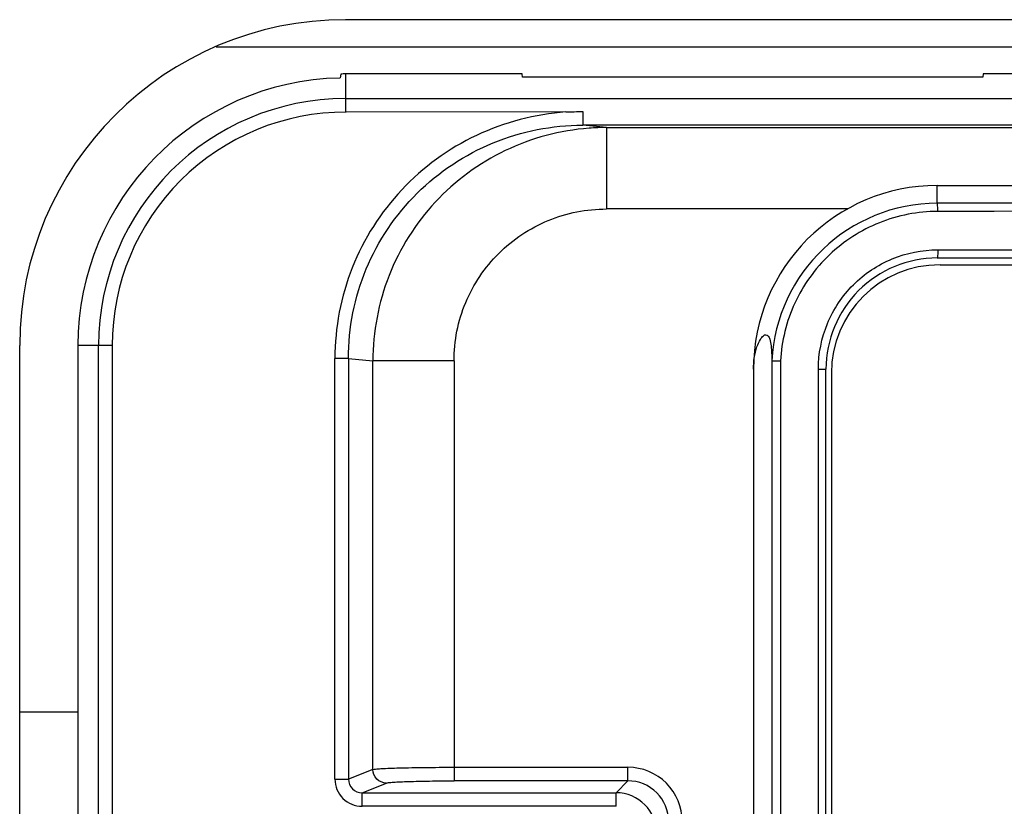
# Model space of a CAD drawing. Header units: millimetres. Extents: x 0 to 2500, y 0 to 2200.
# Tile 42 of 67: x 1763 to 1800, y 1193 to 1222. Entities that reach past the tile are written whole.
import ezdxf

# ---------------------------------------------------------------- set-up
doc = ezdxf.new("R2010")
doc.units = ezdxf.units.MM
doc.header["$LTSCALE"] = 143.407407
doc.layers.add('00_COMPONENTS', color=7, linetype='CONTINUOUS')

msp = doc.modelspace()

# ---------------------------------------------------------------- linework, layer by layer
at = {"layer": '00_COMPONENTS', "color": 7, "linetype": 'CONTINUOUS'}
for p, q in [((1885.237, 1222.138), (1775.237, 1222.138)), ((1770.469, 1221.138), (1890.005, 1221.138)), ((1775.061, 1220.137), (1775.036, 1219.99)), ((1781.75, 1220.138), (1775.237, 1220.138)), ((1775.237, 1220.138), (1775.237, 1218.738)), ((1781.757, 1220.025), (1781.75, 1220.138)), ((1798.723, 1220.138), (1798.716, 1220.025)), ((1861.75, 1220.138), (1798.723, 1220.138)), ((1798.717, 1220.025), (1781.757, 1220.025)), ((1775.237, 1219.23), (1885.237, 1219.23)), ((1783.357, 1218.738), (1775.259, 1218.736)), ((1783.975, 1218.752), (1783.975, 1218.252)), ((1883.498, 1218.252), (1783.975, 1218.252)), ((1784.853, 1218.164), (1783.975, 1218.252)), ((1784.853, 1218.164), (1882.621, 1218.164)), ((1784.853, 1218.164), (1784.853, 1215.164)), ((1797.037, 1216.029), (1863.437, 1216.029)), ((1797.037, 1215.373), (1797.037, 1216.029)), ((1793.729, 1215.164), (1784.853, 1215.164)), ((1797.054, 1213.658), (1863.42, 1213.658)), ((1797.037, 1213.358), (1863.437, 1213.358)), ((1797.137, 1213.108), (1863.337, 1213.108)), ((1763.237, 1070.638), (1763.237, 1210.138)), ((1766.644, 1210.138), (1765.384, 1210.138)), ((1765.384, 1210.138), (1765.384, 1071.785)), ((1766.145, 1081.638), (1766.145, 1210.138)), ((1766.644, 1210.138), (1766.644, 1081.638)), ((1775.346, 1209.658), (1774.848, 1209.658)), ((1774.848, 1194.153), (1774.848, 1209.658)), ((1775.346, 1209.658), (1776.247, 1209.568)), ((1775.346, 1209.658), (1775.346, 1194.153)), ((1779.236, 1209.568), (1776.247, 1209.568)), ((1776.247, 1194.513), (1776.247, 1209.568)), ((1779.236, 1209.568), (1779.236, 1194.093)), ((1790.942, 1209.574), (1790.942, 1096.543)), ((1791.261, 1209.564), (1791.261, 1096.552)), ((1790.266, 1209.258), (1790.266, 1148.094)), ((1792.656, 1209.258), (1792.937, 1209.258)), ((1792.656, 1096.858), (1792.656, 1209.258)), ((1792.937, 1096.858), (1792.937, 1209.258)), ((1793.137, 1209.108), (1793.137, 1097.008)), ((1763.237, 1196.638), (1765.384, 1196.638)), ((1776.247, 1194.513), (1775.346, 1194.153)), ((1779.236, 1194.593), (1785.642, 1194.593)), ((1785.642, 1194.093), (1785.642, 1194.593)), ((1774.848, 1194.153), (1775.346, 1194.153)), ((1775.848, 1193.655), (1776.745, 1194.013)), ((1785.642, 1194.093), (1779.236, 1194.093)), ((1785.642, 1194.093), (1785.205, 1193.655)), ((1775.848, 1193.655), (1785.205, 1193.655)), ((1775.848, 1193.155), (1775.848, 1193.655)), ((1785.205, 1193.155), (1785.205, 1193.655)), ((1785.205, 1193.155), (1775.848, 1193.155))]:
    msp.add_line(p, q, dxfattribs=at)
for centre, radius, start, end in [((1775.237, 1210.138), 12, 90, 180), ((1775.237, 1210.138), 10, 90, 91.0101), ((1775.237, 1210.138), 9.853, 91.1672, 180), ((1775.237, 1210.138), 9.092, 90, 180), ((1775.237, 1210.138), 8.593, 89.8546, 180), ((1784.857, 1209.55), 8.615, 90.0253, 94.3118), ((1797.037, 1209.258), 6.771, 90, 180), ((1797.049, 1209.259), 6.115, 90.1079, 177.0804), ((1830.237, -15958.549), 17173.954, 89.8892389, 90.1107611), ((1830.237, -15941.799), 17156.904, 89.8891834, 90.1108166), ((1797.037, 1209.258), 4.1, 89.9931, 180), ((1797.137, 1209.108), 4, 90, 180), ((1785.643, 1192.594), 1.999, 359.9929, 90.0044), ((1785.644, 1192.595), 1.498, 359.9525, 90.0458), ((1785.204, 1192.155), 1.5, 0.0249, 89.9751)]:
    msp.add_arc(centre, radius, start, end, dxfattribs=at)
for points, knots in [([(1783.357, 1218.738), (1782.225, 1218.653), (1779.969, 1218.071), (1777.155, 1216.021), (1775.283, 1213.085), (1774.849, 1210.793), (1774.848, 1209.658)], [0, 0, 0, 0, 0.250057, 0.500037, 0.750012, 1, 1, 1, 1]), ([(1775.346, 1209.658), (1775.346, 1210.778), (1775.796, 1213.043), (1777.722, 1215.9), (1780.59, 1217.807), (1782.855, 1218.252), (1783.975, 1218.252)], [0, 0, 0, 0, 0.249962, 0.499926, 0.749933, 1, 1, 1, 1]), ([(1784.209, 1218.14), (1783.146, 1218.06), (1781.03, 1217.496), (1778.399, 1215.554), (1776.654, 1212.787), (1776.248, 1210.634), (1776.247, 1209.568)], [0, 0, 0, 0, 0.249989, 0.499961, 0.749962, 1, 1, 1, 1]), ([(1797.054, 1215.074), (1797.053, 1215.111), (1797.052, 1215.18), (1797.052, 1215.274), (1797.041, 1215.33), (1797.044, 1215.369), (1797.037, 1215.373)], [0, 0, 0, 0, 0.373133, 0.693062, 0.911817, 1, 1, 1, 1]), ([(1779.236, 1209.568), (1779.236, 1210.297), (1779.529, 1211.771), (1780.781, 1213.631), (1782.648, 1214.874), (1784.123, 1215.164), (1784.853, 1215.164)], [0, 0, 0, 0, 0.249883, 0.499791, 0.749822, 1, 1, 1, 1]), ([(1797.054, 1215.074), (1796.324, 1215.072), (1794.85, 1214.788), (1792.965, 1213.575), (1791.659, 1211.753), (1791.3, 1210.294), (1791.261, 1209.564)], [0, 0, 0, 0, 0.249846, 0.499747, 0.7498, 1, 1, 1, 1]), ([(1792.656, 1209.258), (1792.656, 1209.831), (1792.885, 1210.988), (1793.864, 1212.451), (1795.326, 1213.43), (1796.482, 1213.658), (1797.054, 1213.658)], [0, 0, 0, 0, 0.250194, 0.500256, 0.750164, 1, 1, 1, 1]), ([(1797.054, 1213.658), (1797.054, 1213.62), (1797.052, 1213.551), (1797.052, 1213.452), (1797.041, 1213.404), (1797.045, 1213.358), (1797.037, 1213.358)], [0, 0, 0, 0, 0.380738, 0.704719, 0.921136, 1, 1, 1, 1]), ([(1790.266, 1209.258), (1790.266, 1209.537), (1790.315, 1209.921), (1790.491, 1210.327), (1790.602, 1210.482), (1790.72, 1210.551), (1790.827, 1210.486), (1790.88, 1210.331), (1790.932, 1210.024), (1790.938, 1209.757), (1790.942, 1209.574)], [0, 0, 0, 0, 0.342584, 0.46631, 0.537214, 0.579288, 0.615486, 0.6732, 0.775086, 1, 1, 1, 1]), ([(1790.942, 1209.574), (1790.974, 1209.577), (1791.08, 1209.56), (1791.187, 1209.566), (1791.261, 1209.564)], [0, 0, 0, 0, 0.300214, 1, 1, 1, 1]), ([(1776.247, 1194.513), (1776.279, 1194.523), (1776.38, 1194.531), (1776.699, 1194.557), (1777.301, 1194.573), (1778.197, 1194.59), (1778.873, 1194.593), (1779.236, 1194.593)], [0, 0, 0, 0, 0.033661, 0.100215, 0.322292, 0.63637, 1, 1, 1, 1]), ([(1776.745, 1194.013), (1776.618, 1194.014), (1776.354, 1194.121), (1776.248, 1194.386), (1776.247, 1194.513)], [0, 0, 0, 0, 0.499303, 1, 1, 1, 1]), ([(1774.848, 1194.153), (1774.848, 1193.898), (1775.062, 1193.367), (1775.593, 1193.155), (1775.848, 1193.155)], [0, 0, 0, 0, 0.49995, 1, 1, 1, 1]), ([(1775.346, 1194.153), (1775.345, 1194.025), (1775.454, 1193.758), (1775.721, 1193.655), (1775.848, 1193.655)], [0, 0, 0, 0, 0.500268, 1, 1, 1, 1]), ([(1776.745, 1194.013), (1776.771, 1194.024), (1776.856, 1194.032), (1777.121, 1194.057), (1777.623, 1194.073), (1778.37, 1194.09), (1778.933, 1194.093), (1779.236, 1194.093)], [0, 0, 0, 0, 0.033788, 0.100363, 0.322421, 0.636435, 1, 1, 1, 1])]:
    msp.add_open_spline(points, degree=3, knots=knots, dxfattribs=at)
msp.add_open_spline([(1783.356, 1218.738), (1783.563, 1218.746), (1783.769, 1218.752), (1783.975, 1218.752)], degree=3, dxfattribs=at)

doc.saveas('drawing.dxf')
